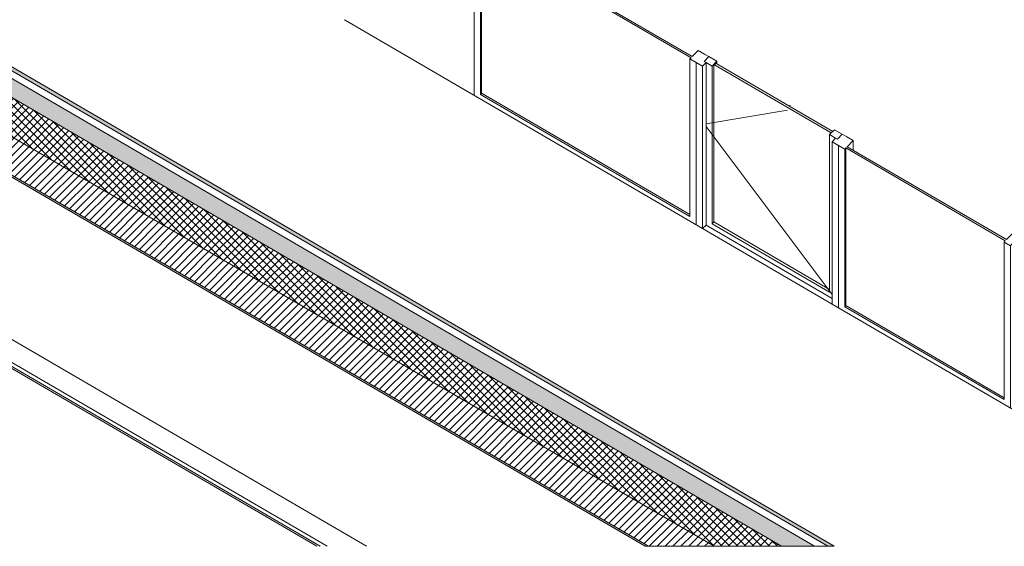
# Model space of a CAD drawing. Header units: millimetres. Extents: x -21126 to 28102, y -1237 to 9397.
# Tile 176 of 226: x 13296 to 18581, y -457 to 2367. Entities that reach past the tile are written whole.
import ezdxf

# ---------------------------------------------------------------- set-up
doc = ezdxf.new("R2010")
doc.units = ezdxf.units.MM
doc.header["$MEASUREMENT"] = 0
doc.linetypes.add('Wipeout_Contour', pattern=[1000, 0, -1000])
for name, color, linetype in [('10_ESTR_Fotjats', 7, 'Continuous'), ('12_FAÇ_Façana', 7, 'Continuous'), ('14_PAV_Paviment existent', 7, 'Continuous'), ('Nuevo_08_E_Envans secs', 7, 'Continuous'), ('Nuevo_09_EI_Mobiliari general', 7, 'Continuous'), ('Nuevo_14_PAV_Soft Light Grey 0554', 7, 'Continuous'), ('Nuevo_Puertas Archicad', 7, 'Continuous'), ('Nuevo_Ventanas Archicad', 7, 'Continuous'), ('Ventanas Archicad', 7, 'Continuous')]:
    doc.layers.add(name, color=color, linetype=linetype)
for name, color, linetype, lineweight, true_color in [('10_ESTR_Fotjats_Pluma_Nº__102', 7, 'Continuous', 5, 0xcccccc), ('12_FAÇ_Façana_Pluma_Nº__102', 7, 'Continuous', 5, 0xcccccc), ('12_FAÇ_Façana_Pluma_Nº__174', 7, 'Continuous', 13, 0xe4ad2c), ('12_FAÇ_Façana_Pluma_Nº__176', 7, 'Continuous', 15, 0x93a0c6), ('Nuevo_08_E_Envans secs_Pluma_Nº__176', 7, 'Continuous', 15, 0x93a0c6), ('Nuevo_Puertas Archicad_Pluma_Nº__3', 7, 'Continuous', 5, 0xa4a4a4), ('Nuevo_Puertas Archicad_Pluma_Nº__43', 7, 'Continuous', 5, 0xa4a4a6)]:
    doc.layers.add(name, color=color, linetype=linetype, lineweight=lineweight, true_color=true_color)
for name, color, linetype, lineweight in [('12_FAÇ_Façana_Pluma_Nº__2', 8, 'Continuous', 5), ('12_FAÇ_Façana_Pluma_Nº__47', 7, 'Continuous', 20), ('12_FAÇ_Façana_Pluma_Nº__7', 7, 'Continuous', 5), ('14_PAV_Paviment existent_Pluma_Nº__89', 7, 'Continuous', 5), ('Nuevo_08_E_Envans secs_Pluma_Nº__47', 7, 'Continuous', 20), ('Nuevo_08_E_Envans secs_Pluma_Nº__7', 7, 'Continuous', 5), ('Nuevo_09_EI_Mobiliari general_Pluma_Nº__1', 7, 'Continuous', 5), ('Nuevo_14_PAV_Soft Light Grey 0554_Pluma_Nº__89', 7, 'Continuous', 5), ('Nuevo_Puertas Archicad_Pluma_Nº__1', 7, 'Continuous', 5), ('Nuevo_Ventanas Archicad_Pluma_Nº__1', 7, 'Continuous', 5), ('Ventanas Archicad_Pluma_Nº__47', 7, 'Continuous', 20)]:
    doc.layers.add(name, color=color, linetype=linetype, lineweight=lineweight)
pattern_1 = [(0, (6815.65, 8903), (0, 779.423), [48.75, -401.25]), (0, (7040.65, 9292.7), (0, 779.423), [48.75, -401.25]), (60, (6815.65, 8903), (-675, 389.71), [48.75, -401.25]), (60, (7265.65, 8903), (-675, 389.71), [48.75, -401.25]), (120, (6864.4, 8903), (675, 389.71), [48.75, -401.25]), (120, (7314.4, 8903), (675, 389.71), [48.75, -401.25]), (0, (6815.65, 8978.01), (0, 150), [0, -150, 0, -225]), (45, (6890.65, 8978.01), (-106.066, 106.066), [0, -112.5, 0, -187.5])]

# ---------------------------------------------------------------- blocks, each defined once
blk = doc.blocks.new('Elem Sección_120_2', base_point=(6815.6, 8903))
at = {"layer": '10_ESTR_Fotjats_Pluma_Nº__102', "color": 254, "linetype": 'Continuous', "lineweight": 5, "true_color": 0xcccccc}
blk.add_line((5725.2, 4912.4), (14945.8, -456.5), dxfattribs=at)
blk = doc.blocks.new('Elem Sección_121_2', base_point=(6815.6, 8903))
at = {"layer": '12_FAÇ_Façana_Pluma_Nº__102', "linetype": 'Continuous', "lineweight": 0, "true_color": 0xe5e5e5}
blk.add_hatch(color=254, dxfattribs=at).paths.add_polyline_path([(17385.9, -456.5), (17562.5, -456.5), (10627.8, 3581.4), (10564, 3515.7)])
at = {"layer": '12_FAÇ_Façana_Pluma_Nº__174', "linetype": 'Continuous', "lineweight": 13, "true_color": 0xe4ad2c}
h = blk.add_hatch(dxfattribs=at)
h.set_pattern_fill('SATE_Aislamiento_0002', color=42, style=0, pattern_type=2)
h.set_pattern_definition([(45, (6815.645, 8903.01), (-21.213203, 21.213203), []), (135, (6815.645, 8903.01), (21.213203, 21.213203), [])])
h.paths.add_polyline_path([(17023.8, -456.5), (17385.9, -456.5), (10564, 3515.7), (10433.2, 3381)])
at = {"layer": '12_FAÇ_Façana_Pluma_Nº__176', "linetype": 'Continuous', "lineweight": 0, "true_color": 0x495063}
blk.add_hatch(color=251, dxfattribs=at).paths.add_polyline_path([(5725.2, 5916.7), (5725.2, 5906.5), (16652.9, -456.5), (16670.6, -456.5)])
at = {"layer": '12_FAÇ_Façana_Pluma_Nº__2', "linetype": 'Continuous', "lineweight": 5}
h = blk.add_hatch(dxfattribs=at)
h.set_pattern_fill('Ceramic_0002', color=8, style=0, pattern_type=2)
h.set_pattern_definition([(45, (6815.645, 8903.01), (-21.213203, 21.213203), [])])
h.paths.add_polyline_path([(5789.9, 5982.3), (5725.2, 6020), (5725.2, 5916.7), (16670.6, -456.5), (17023.8, -456.5), (10433.2, 3381), (10369.7, 3315.6), (10030.5, 3513.1), (10094, 3578.5), (5853.4, 6047.7)])
at = {"layer": '12_FAÇ_Façana_Pluma_Nº__7', "color": 7, "linetype": 'Continuous', "lineweight": 5}
for p, q in [((5725.2, 5916.7), (16670.6, -456.5)), ((5725.2, 5906.5), (16652.9, -456.5)), ((10564, 3515.7), (17385.9, -456.5)), ((10433.2, 3381), (17023.8, -456.5))]:
    blk.add_line(p, q, dxfattribs=at)
at = {"layer": '12_FAÇ_Façana_Pluma_Nº__7', "color": 7, "linetype": 'Continuous', "lineweight": 5, "flags": 128}
blk.add_lwpolyline([(17562.5, -456.5), (17385.9, -456.5), (17023.8, -456.5), (16670.6, -456.5), (16652.9, -456.5)], dxfattribs=at)
blk = doc.blocks.new('Elem Sección_149_2', base_point=(6815.6, 8903))
at = {"layer": '12_FAÇ_Façana_Pluma_Nº__47', "color": 7, "linetype": 'Continuous', "lineweight": 20}
for p, q in [((14908, -456.5), (5725.2, 4890.4)), ((14890.3, -456.5), (5725.2, 4880.1))]:
    blk.add_line(p, q, dxfattribs=at)
blk = doc.blocks.new('Elem Sección_150_2', base_point=(6815.6, 8903))
at = {"layer": 'Nuevo_08_E_Envans secs_Pluma_Nº__47', "color": 7, "linetype": 'Continuous', "lineweight": 20}
blk.add_line((15037.9, 2367.4), (15043, 2364.4), dxfattribs=at)
blk = doc.blocks.new('Elem Sección_165_2', base_point=(6815.6, 8903))
at = {"layer": 'Nuevo_14_PAV_Soft Light Grey 0554_Pluma_Nº__89', "color": 7, "linetype": 'Continuous', "lineweight": 5}
blk.add_line((15037.9, 2367.4), (15043, 2364.4), dxfattribs=at)
blk = doc.blocks.new('Elem Sección_173_2', base_point=(6815.6, 8903))
at = {"layer": 'Nuevo_Puertas Archicad', "linetype": 'Continuous', "lineweight": 0, "true_color": 0xffffff}
h = blk.add_hatch(dxfattribs=at)
h.set_pattern_fill('Hormigón_en_Masa_0002', style=0, pattern_type=2)
h.set_pattern_definition(pattern_1)
h.paths.add_polyline_path([(16995.4, 2169.6), (16969.9, 2143.3), (17012.3, 2118.6), (17037.9, 2144.9)])
h = blk.add_hatch(dxfattribs=at)
h.set_pattern_fill('Hormigón_en_Masa_0002', style=0, pattern_type=2)
h.set_pattern_definition(pattern_1)
h.paths.add_polyline_path([(17668.9, 1777.4), (17643.3, 1751.2), (17685.7, 1726.5), (17711.3, 1752.8)])
at = {"layer": 'Nuevo_Puertas Archicad_Pluma_Nº__1', "color": 7, "linetype": 'Continuous', "lineweight": 5}
for p, q in [((16995.4, 2169.6), (16969.9, 2143.3)), ((16927, 2137.4), (16961, 2117.6)), ((16980.1, 2137.4), (16961, 2117.6)), ((17037.9, 2144.9), (17012.3, 2118.6)), ((17668.9, 1777.4), (17643.3, 1751.2)), ((17711.3, 1752.8), (17685.7, 1726.5)), ((17675.6, 1732.4), (17656.4, 1712.7)), ((17656.4, 1712.7), (17690.4, 1692.9))]:
    blk.add_line(p, q, dxfattribs=at)
at = {"layer": 'Nuevo_Puertas Archicad_Pluma_Nº__1', "color": 7, "linetype": 'Continuous', "lineweight": 5, "flags": 128}
for points in [[(16971.7, 2183.4), (16995.4, 2169.6), (17037.9, 2144.9)], [(16969.9, 2143.3), (16980.1, 2137.4), (17012.3, 2118.6)], [(17643.3, 1751.2), (17675.6, 1732.4), (17685.7, 1726.5)], [(17668.9, 1777.4), (17711.3, 1752.8), (17735, 1738.9)]]:
    blk.add_lwpolyline(points, dxfattribs=at)
at = {"layer": 'Nuevo_Puertas Archicad_Pluma_Nº__3', "color": 253, "linetype": 'Continuous', "lineweight": 5, "true_color": 0xa4a4a4}
for p, q in [((16961, 1247.6), (16961, 2117.6)), ((16980.1, 2137.4), (16980.1, 1266.3)), ((17012.3, 2118.6), (17012.3, 1273.4)), ((17037.9, 2144.9), (17037.9, 2130.5)), ((17432.8, 1907.4), (17423.6, 1905.9)), ((17417.3, 1882.7), (16980, 1809.8)), ((17656.4, 894.3), (16980, 1794.6)), ((17643.3, 905.9), (17643.3, 1751.2)), ((17656.4, 1712.7), (17656.4, 842.6)), ((16927, 1292.2), (16927, 1267.3)), ((17021.3, 1282.6), (17012.3, 1273.4)), ((17012.3, 1273.4), (17643.3, 905.9)), ((16980.1, 1266.3), (16961.6, 1247.2)), ((17656.4, 872.5), (16980.1, 1266.3)), ((17690.4, 822.9), (17690.4, 847.7))]:
    blk.add_line(p, q, dxfattribs=at)
at = {"layer": 'Nuevo_Puertas Archicad_Pluma_Nº__43', "color": 253, "linetype": 'Continuous', "lineweight": 5, "true_color": 0xa4a4a6}
for p, q in [((17021.3, 1282.6), (17021.3, 2127.8)), ((17021.3, 2127.8), (17652.3, 1760.4)), ((17028.9, 2123.3), (17028.9, 2135.7)), ((17659.9, 1768.3), (17028.9, 2135.7)), ((17643.3, 920.3), (17021.3, 1282.6))]:
    blk.add_line(p, q, dxfattribs=at)
blk = doc.blocks.new('Elem Sección_174_2', base_point=(6815.6, 8903))
at = {"layer": 'Nuevo_Ventanas Archicad_Pluma_Nº__1', "color": 7, "linetype": 'Continuous', "lineweight": 5}
for p, q in [((15735, 1961.4), (15735, 1986.3)), ((15768.9, 1966.5), (15775.3, 1973.1)), ((15768.9, 1966.5), (16893.1, 1311.9)), ((16893.1, 1322.2), (15775.3, 1973.1))]:
    blk.add_line(p, q, dxfattribs=at)
at = {"color": 254, "linetype": 'Wipeout_Contour', "lineweight": 0, "ltscale": 64115.016601}
blk.add_wipeout([(15779.7, 2877.5), (15735, 2831.5), (15768.9, 2811.7), (15813.6, 2857.7)], dxfattribs=at).dxf.layer = 'Nuevo_Ventanas Archicad'
at = {"color": 254, "linetype": 'Wipeout_Contour', "lineweight": 0, "ltscale": 68283.771981}
blk.add_wipeout([(16937.8, 2203.1), (16893.1, 2157.2), (16927, 2137.4), (16971.7, 2183.4)], dxfattribs=at).dxf.layer = 'Nuevo_Ventanas Archicad'
at = {"layer": 'Nuevo_Ventanas Archicad_Pluma_Nº__1', "color": 7, "linetype": 'Continuous', "lineweight": 5}
for p, q in [((15779.7, 2877.5), (15813.6, 2857.7)), ((15735, 1986.3), (15735, 2831.5)), ((16937.8, 2203.1), (16971.7, 2183.4))]:
    blk.add_line(p, q, dxfattribs=at)
at = {"color": 254, "linetype": 'Wipeout_Contour', "lineweight": 0, "ltscale": 66139.687633}
blk.add_wipeout([(15781.7, 2824.9), (15775.3, 2818.3), (16899.5, 2163.7), (16905.9, 2170.3)], dxfattribs=at).dxf.layer = 'Nuevo_Ventanas Archicad'
at = {"layer": 'Nuevo_Ventanas Archicad_Pluma_Nº__1', "color": 7, "linetype": 'Continuous', "lineweight": 5}
for p, q in [((15813.6, 2857.7), (15781.7, 2824.9)), ((15813.6, 2857.7), (15813.6, 2806.3)), ((15735, 2831.5), (15768.9, 2811.7)), ((15775.3, 2818.3), (15768.9, 2811.7)), ((15768.9, 2811.7), (15768.9, 1966.5)), ((15775.3, 1973.1), (15775.3, 2818.3)), ((15775.3, 2818.3), (16899.5, 2163.7)), ((15781.7, 2824.9), (16905.9, 2170.3)), ((16937.8, 2203.1), (16905.9, 2170.3)), ((16899.5, 2163.7), (16893.1, 2157.2)), ((16893.1, 1311.9), (16893.1, 2157.2)), ((16893.1, 2157.2), (16927, 2137.4)), ((16927, 2137.4), (16927, 1292.2))]:
    blk.add_line(p, q, dxfattribs=at)
at = {"layer": 'Nuevo_Ventanas Archicad_Pluma_Nº__1', "color": 7, "linetype": 'Continuous', "lineweight": 5, "flags": 128}
blk.add_lwpolyline([(15779.7, 2877.5), (15759.3, 2856.5), (15751, 2847.9), (15742.7, 2839.4), (15738.8, 2835.4), (15735, 2831.5)], dxfattribs=at)
blk = doc.blocks.new('Elem Sección_175_2', base_point=(6815.6, 8903))
at = {"layer": 'Nuevo_Ventanas Archicad_Pluma_Nº__1', "color": 7, "linetype": 'Continuous', "lineweight": 5}
for p, q in [((17724.3, 828), (17730.7, 834.5)), ((17724.3, 828), (18579.6, 329.9)), ((18579.6, 340.2), (17730.7, 834.5)), ((18613.6, 310.2), (18613.6, 285.3))]:
    blk.add_line(p, q, dxfattribs=at)
at = {"color": 254, "linetype": 'Wipeout_Contour', "lineweight": 0, "ltscale": 71246.205998}
blk.add_wipeout([(17690.4, 1692.9), (17724.3, 1673.2), (17768.9, 1719.2), (17735, 1738.9)], dxfattribs=at).dxf.layer = 'Nuevo_Ventanas Archicad'
at = {"color": 254, "linetype": 'Wipeout_Contour', "lineweight": 0, "ltscale": 74627.264411}
blk.add_wipeout([(18613.6, 1155.4), (18658.2, 1201.4), (18624.3, 1221.1), (18579.6, 1175.1)], dxfattribs=at).dxf.layer = 'Nuevo_Ventanas Archicad'
at = {"layer": 'Nuevo_Ventanas Archicad_Pluma_Nº__1', "color": 7, "linetype": 'Continuous', "lineweight": 5}
for p, q in [((17690.4, 847.7), (17690.4, 1692.9)), ((17735, 1738.9), (17768.9, 1719.2)), ((18624.3, 1221.1), (18658.2, 1201.4))]:
    blk.add_line(p, q, dxfattribs=at)
at = {"color": 254, "linetype": 'Wipeout_Contour', "lineweight": 0, "ltscale": 72880.932879}
blk.add_wipeout([(17730.7, 1679.8), (18586, 1181.7), (18592.4, 1188.3), (17737, 1686.3)], dxfattribs=at).dxf.layer = 'Nuevo_Ventanas Archicad'
at = {"layer": 'Nuevo_Ventanas Archicad_Pluma_Nº__1', "color": 7, "linetype": 'Continuous', "lineweight": 5}
for p, q in [((17690.4, 1692.9), (17724.3, 1673.2)), ((17768.9, 1719.2), (17737, 1686.3)), ((17768.9, 1719.2), (17768.9, 1667.8)), ((17730.7, 1679.8), (17724.3, 1673.2)), ((17724.3, 1673.2), (17724.3, 828)), ((17730.7, 834.5), (17730.7, 1679.8)), ((17730.7, 1679.8), (18586, 1181.7)), ((17737, 1686.3), (18592.4, 1188.3)), ((18624.3, 1221.1), (18592.4, 1188.3)), ((18586, 1181.7), (18579.6, 1175.1)), ((18579.6, 329.9), (18579.6, 1175.1)), ((18579.6, 1175.1), (18613.6, 1155.4)), ((18613.6, 1155.4), (18613.6, 310.2))]:
    blk.add_line(p, q, dxfattribs=at)
at = {"layer": 'Nuevo_Ventanas Archicad_Pluma_Nº__1', "color": 7, "linetype": 'Continuous', "lineweight": 5, "flags": 128}
blk.add_lwpolyline([(18658.2, 1201.4), (18637.8, 1180.3), (18629.5, 1171.8), (18621.2, 1163.3), (18617.4, 1159.3), (18613.6, 1155.4)], dxfattribs=at)
blk = doc.blocks.new('Elem Sección_180_2', base_point=(6815.6, 8903))
at = {"layer": 'Nuevo_09_EI_Mobiliari general_Pluma_Nº__1', "color": 7, "linetype": 'Continuous', "lineweight": 5}
for p, q in [((16008, 2693.1), (17015.9, 3731.1)), ((16017.6, 2687.5), (17015.9, 3715.6)), ((17015.9, 3731.1), (19983.1, 2003.4)), ((17015.9, 3715.6), (17015.9, 3731.1)), ((17015.9, 3715.6), (19973.4, 1993.5)), ((18507, 3634.1), (18365.8, 3716.4)), ((19373.9, 3129.4), (18507, 3634.1)), ((19983.1, 2003.4), (19055.6, 1048.1))]:
    blk.add_line(p, q, dxfattribs=at)
blk = doc.blocks.new('Elem Sección_199_2', base_point=(6815.6, 8903))
at = {"layer": 'Ventanas Archicad_Pluma_Nº__47', "color": 7, "linetype": 'Continuous', "lineweight": 20}
blk.add_line((15156.9, -456.5), (5725.2, 5035.4), dxfattribs=at)
blk = doc.blocks.new('Elem Sección_200_2', base_point=(6815.6, 8903))
at = {"layer": '14_PAV_Paviment existent_Pluma_Nº__89', "color": 7, "linetype": 'Continuous', "lineweight": 5}
for p, q in [((16961, 1247.6), (15043, 2364.4)), ((17656.4, 842.6), (16961, 1247.6)), ((19887.6, -456.5), (17656.4, 842.6))]:
    blk.add_line(p, q, dxfattribs=at)
blk = doc.blocks.new('Elem Sección_201_2', base_point=(6815.6, 8903))
at = {"layer": 'Nuevo_08_E_Envans secs_Pluma_Nº__176', "linetype": 'Continuous', "lineweight": 0, "true_color": 0x495063}
blk.add_hatch(color=251, dxfattribs=at).paths.add_polyline_path([(17668.5, -456.5), (5725.2, 6497.8), (5725.2, 6477.2), (17633.1, -456.5)])
at = {"layer": 'Nuevo_08_E_Envans secs_Pluma_Nº__7', "color": 7, "linetype": 'Continuous', "lineweight": 5}
for p, q in [((5725.2, 6497.8), (17668.5, -456.5)), ((5725.2, 6477.2), (17633.1, -456.5)), ((10627.8, 3581.4), (17562.5, -456.5))]:
    blk.add_line(p, q, dxfattribs=at)
at = {"layer": 'Nuevo_08_E_Envans secs_Pluma_Nº__7', "color": 7, "linetype": 'Continuous', "lineweight": 5, "flags": 128}
blk.add_lwpolyline([(17668.5, -456.5), (17633.1, -456.5), (17562.5, -456.5)], dxfattribs=at)

msp = doc.modelspace()

# ---------------------------------------------------------------- block references
at = {"layer": '10_ESTR_Fotjats', "lineweight": 0}
msp.add_blockref('Elem Sección_120_2', (6815.6, 8903), dxfattribs=at)
at = {"layer": '12_FAÇ_Façana', "lineweight": 0}
for name in ['Elem Sección_121_2', 'Elem Sección_149_2']:
    msp.add_blockref(name, (6815.6, 8903), dxfattribs=at)
at = {"layer": 'Nuevo_Puertas Archicad', "lineweight": 0}
msp.add_blockref('Elem Sección_173_2', (6815.6, 8903), dxfattribs=at)

# ---------------------------------------------------------------- next in the draw order: block references
at = {"layer": 'Nuevo_08_E_Envans secs', "lineweight": 0}
msp.add_blockref('Elem Sección_150_2', (6815.6, 8903), dxfattribs=at)

# ---------------------------------------------------------------- next in the draw order: block references
at = {"layer": 'Nuevo_14_PAV_Soft Light Grey 0554', "lineweight": 0}
msp.add_blockref('Elem Sección_165_2', (6815.6, 8903), dxfattribs=at)
at = {"layer": 'Ventanas Archicad', "lineweight": 0}
msp.add_blockref('Elem Sección_199_2', (6815.6, 8903), dxfattribs=at)

# ---------------------------------------------------------------- next in the draw order: block references
at = {"layer": 'Nuevo_Ventanas Archicad', "lineweight": 0}
for name in ['Elem Sección_174_2', 'Elem Sección_175_2']:
    msp.add_blockref(name, (6815.6, 8903), dxfattribs=at)

# ---------------------------------------------------------------- next in the draw order: block references
at = {"layer": '14_PAV_Paviment existent', "lineweight": 0}
msp.add_blockref('Elem Sección_200_2', (6815.6, 8903), dxfattribs=at)
at = {"layer": 'Nuevo_08_E_Envans secs', "lineweight": 0}
msp.add_blockref('Elem Sección_201_2', (6815.6, 8903), dxfattribs=at)
at = {"layer": 'Nuevo_09_EI_Mobiliari general', "lineweight": 0}
msp.add_blockref('Elem Sección_180_2', (6815.6, 8903), dxfattribs=at)

doc.saveas('drawing.dxf')
